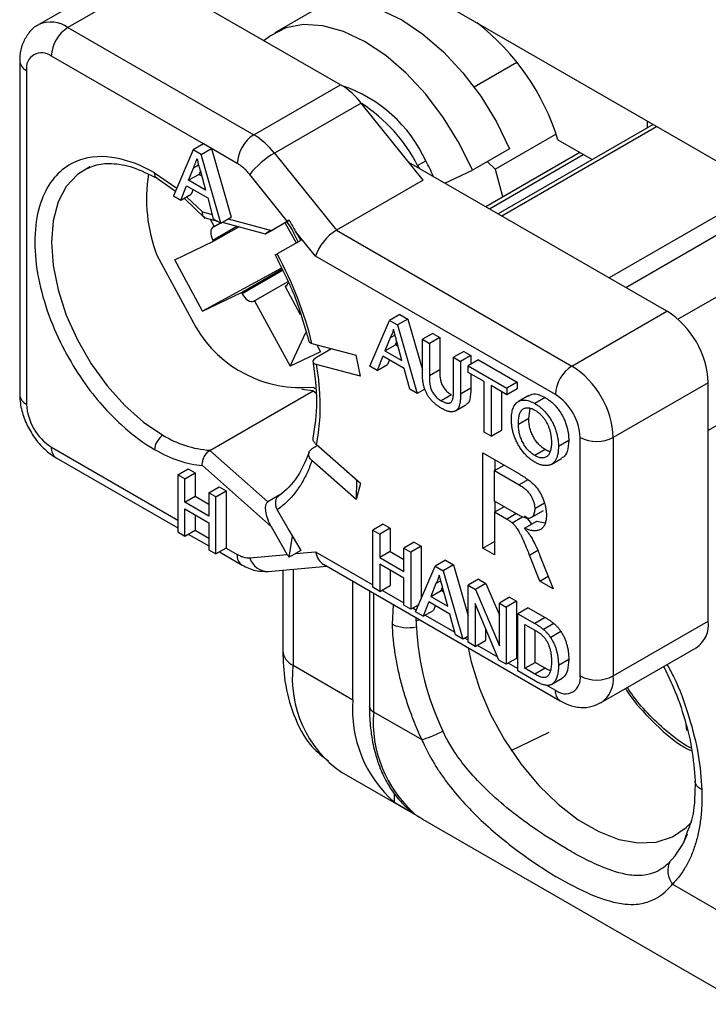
# Model space of a CAD drawing. Header units: millimetres. Extents: x 0 to 432, y 0 to 279.
# Tile 13 of 33: x 116 to 128, y 201 to 218. Entities that reach past the tile are written whole.
import ezdxf

# ---------------------------------------------------------------- set-up
doc = ezdxf.new("R2010")
doc.units = ezdxf.units.MM

msp = doc.modelspace()

# ---------------------------------------------------------------- linework, layer by layer
for p, q in [((122.423, 219.26), (133.584, 212.818)), ((118.176, 219.065), (116.691, 218.208)), ((118.676, 219.016), (117.191, 218.158)), ((121.858, 217.179), (118.676, 219.016)), ((121.368, 218.434), (120.732, 218.067)), ((117.191, 218.158), (120.373, 216.322)), ((116.366, 217.587), (116.366, 211.871)), ((119.512, 216.165), (116.908, 217.669)), ((124.877, 217.56), (124.146, 217.138)), ((116.484, 217.424), (116.484, 211.708)), ((120.373, 216.322), (121.858, 217.179)), ((122.211, 216.865), (120.726, 216.008)), ((123.272, 215.546), (122.211, 216.865)), ((127.108, 216.44), (127.108, 216.556)), ((127.209, 216.498), (124.557, 214.967)), ((124.615, 214.933), (127.267, 216.464)), ((119.512, 216.165), (119.336, 216.063)), ((119.647, 216.087), (119.512, 216.165)), ((124.506, 215.731), (125.544, 216.33)), ((125.575, 216.236), (126.165, 215.896)), ((119.336, 216.063), (118.999, 215.278)), ((119.47, 215.985), (119.336, 216.063)), ((119.47, 215.985), (119.647, 216.087)), ((119.647, 216.087), (119.984, 214.913)), ((120.09, 215.832), (119.647, 216.087)), ((120.726, 216.008), (121.787, 214.689)), ((124.749, 216.084), (124.113, 215.717)), ((125.953, 216.018), (124.345, 215.09)), ((119.807, 214.811), (119.47, 215.985)), ((127.444, 213.301), (123.027, 215.85)), ((123.176, 215.797), (123.317, 215.874)), ((124.506, 215.731), (124.364, 215.862)), ((124.404, 215.056), (126.012, 215.984)), ((118.676, 215.668), (119.053, 215.405)), ((119.258, 215.542), (119.341, 215.752)), ((119.427, 215.802), (119.341, 215.752)), ((119.459, 215.704), (119.435, 215.644)), ((119.461, 215.697), (119.548, 215.375)), ((123.176, 215.797), (123.202, 215.75)), ((123.644, 215.494), (124.113, 215.717)), ((118.717, 215.577), (119.032, 215.355)), ((119.435, 215.644), (119.258, 215.542)), ((119.548, 215.375), (119.258, 215.542)), ((119.435, 215.644), (119.482, 215.617)), ((120.946, 214.842), (120.302, 215.644)), ((123.272, 215.546), (121.787, 214.689)), ((119.126, 215.204), (119.222, 215.45)), ((119.222, 215.45), (119.584, 215.241)), ((119.334, 215.386), (119.302, 215.306)), ((129.106, 215.403), (126.454, 213.872)), ((118.999, 215.278), (119.126, 215.204)), ((119.126, 215.204), (119.302, 215.306)), ((119.182, 215.237), (119.539, 214.889)), ((119.219, 215.258), (119.492, 215.001)), ((119.584, 215.241), (119.68, 214.884)), ((126.737, 213.709), (129.265, 215.168)), ((119.492, 215.001), (119.661, 214.956)), ((119.543, 214.9), (119.749, 214.845)), ((119.627, 214.877), (119.695, 214.752)), ((119.68, 214.884), (119.807, 214.811)), ((119.807, 214.811), (119.984, 214.913)), ((119.829, 214.823), (120.57, 214.625)), ((119.932, 214.883), (120.673, 214.685)), ((120.614, 214.651), (120.976, 214.86)), ((120.673, 214.685), (120.946, 214.842)), ((120.906, 214.819), (121.099, 214.469)), ((119.673, 214.52), (120.081, 214.756)), ((119.682, 214.746), (119.695, 214.752)), ((119.685, 214.498), (120.115, 214.747)), ((119.695, 214.752), (119.802, 214.814)), ((121.086, 214.668), (121.176, 214.513)), ((121.428, 214.242), (121.086, 214.668)), ((121.787, 214.689), (125.817, 212.362)), ((119.019, 214.181), (119.685, 214.498)), ((119.685, 214.498), (119.673, 214.52)), ((121.176, 214.513), (120.773, 214.281)), ((118.714, 214.258), (119.381, 213.028)), ((119.495, 213.303), (119.019, 214.181)), ((125.535, 211.872), (121.428, 214.242)), ((120.844, 214.04), (119.495, 213.303)), ((120.161, 213.62), (120.853, 214.019)), ((120.864, 213.997), (120.173, 213.598)), ((127.631, 213.164), (129.07, 213.994)), ((120.373, 213.472), (120.952, 213.806)), ((120.953, 213.805), (120.386, 213.478)), ((120.909, 213.726), (120.937, 213.743)), ((120.922, 213.733), (120.909, 213.726)), ((120.909, 213.726), (121.169, 213.246)), ((120.931, 213.738), (120.922, 213.733)), ((119.495, 213.303), (120.161, 213.62)), ((120.173, 213.598), (120.161, 213.62)), ((120.386, 213.478), (120.373, 213.472)), ((120.386, 213.478), (120.993, 212.358)), ((125.817, 212.362), (127.444, 213.301)), ((122.359, 212.358), (122.696, 213.143)), ((122.873, 213.245), (122.696, 213.143)), ((122.696, 213.143), (122.831, 213.065)), ((123.008, 213.167), (122.831, 213.065)), ((122.873, 213.245), (123.008, 213.167)), ((123.008, 213.167), (123.258, 212.294)), ((122.831, 213.065), (123.168, 211.891)), ((120.993, 212.358), (121.266, 212.936)), ((122.705, 212.844), (122.618, 212.623)), ((122.79, 212.893), (122.705, 212.844)), ((123.435, 212.921), (123.258, 212.819)), ((123.258, 212.255), (123.258, 212.819)), ((123.258, 212.819), (123.378, 212.75)), ((123.555, 212.852), (123.378, 212.75)), ((123.435, 212.921), (123.555, 212.852)), ((123.555, 212.852), (123.555, 212.294)), ((130.979, 212.892), (128.151, 211.259)), ((121.368, 212.748), (122.122, 212.546)), ((121.704, 212.658), (121.446, 212.509)), ((121.451, 212.726), (121.516, 212.606)), ((122.618, 212.623), (122.795, 212.725)), ((122.795, 212.725), (122.819, 212.785)), ((122.843, 212.697), (122.795, 212.725)), ((122.908, 212.455), (122.826, 212.761)), ((123.378, 212.75), (123.378, 212.192)), ((121.516, 212.606), (120.993, 212.358)), ((122.196, 212.188), (122.122, 212.546)), ((122.582, 212.53), (122.486, 212.285)), ((122.944, 212.322), (122.582, 212.53)), ((122.618, 212.623), (122.908, 212.455)), ((122.694, 212.466), (122.663, 212.387)), ((123.968, 212.613), (123.791, 212.511)), ((123.791, 211.954), (123.791, 212.511)), ((123.791, 212.511), (123.911, 212.442)), ((124.088, 212.544), (123.911, 212.442)), ((123.968, 212.613), (124.088, 212.544)), ((124.218, 212.469), (124.042, 212.366)), ((124.088, 212.544), (124.088, 212.393)), ((124.218, 212.469), (124.882, 212.085)), ((122.196, 212.188), (121.441, 212.39)), ((122.486, 212.285), (122.359, 212.358)), ((122.486, 212.285), (122.663, 212.387)), ((123.041, 211.964), (122.944, 212.322)), ((123.555, 212.294), (123.378, 212.192)), ((123.911, 212.442), (123.911, 211.878)), ((124.042, 212.366), (124.705, 211.983)), ((124.042, 212.253), (124.042, 212.366)), ((124.313, 212.096), (124.042, 212.253)), ((124.088, 212.227), (124.088, 211.98)), ((121.389, 211.939), (121.192, 211.962)), ((121.388, 212.001), (121.425, 211.978)), ((123.168, 211.891), (123.041, 211.964)), ((123.3, 211.967), (123.168, 211.891)), ((124.088, 211.98), (123.911, 211.878)), ((124.313, 211.23), (124.313, 212.096)), ((124.705, 211.87), (124.433, 212.027)), ((124.433, 212.027), (124.433, 211.161)), ((124.882, 212.085), (124.705, 211.983)), ((124.705, 211.983), (124.705, 211.87)), ((124.882, 211.972), (124.705, 211.87)), ((124.882, 212.085), (124.882, 211.972)), ((128.151, 212.076), (126.525, 211.137)), ((128.151, 207.993), (128.151, 212.076)), ((119.622, 210.918), (121.389, 211.939)), ((121.389, 211.939), (121.432, 211.901)), ((123.754, 211.87), (123.577, 211.768)), ((124.61, 211.925), (124.61, 211.263)), ((125.078, 211.857), (124.902, 211.755)), ((125.361, 211.821), (125.184, 211.719)), ((123.827, 211.594), (124.003, 211.696)), ((125.078, 211.468), (125.101, 211.637)), ((124.901, 211.366), (125.078, 211.468)), ((124.433, 211.161), (124.313, 211.23)), ((124.433, 211.161), (124.61, 211.263)), ((125.959, 207.054), (125.959, 211.137)), ((126.525, 211.137), (126.525, 207.054)), ((116.908, 210.973), (119.071, 209.724)), ((121.372, 210.947), (121.462, 210.999)), ((122.196, 210.348), (121.441, 211.017)), ((125.763, 211.085), (125.586, 210.983)), ((116.991, 210.79), (119.071, 209.589)), ((120.614, 210.038), (119.622, 210.918)), ((124.292, 210.874), (124.906, 210.52)), ((124.292, 209.241), (124.292, 210.874)), ((125.36, 210.93), (125.183, 210.828)), ((125.464, 210.678), (125.641, 210.78)), ((119.071, 210.5), (119.248, 210.602)), ((119.248, 210.602), (119.368, 210.533)), ((120.673, 209.61), (119.492, 210.657)), ((122.122, 210.075), (121.368, 210.744)), ((124.492, 210.571), (124.655, 210.665)), ((124.505, 210.578), (124.505, 210.752)), ((119.071, 210.5), (119.071, 209.52)), ((119.191, 210.431), (119.071, 210.5)), ((119.191, 210.431), (119.368, 210.533)), ((119.368, 210.533), (119.368, 210.131)), ((124.492, 210.047), (124.492, 210.571)), ((124.492, 210.571), (124.913, 210.327)), ((119.191, 210.029), (119.191, 210.431)), ((119.604, 210.192), (119.781, 210.294)), ((119.781, 210.294), (119.901, 210.225)), ((122.13, 210.406), (122.122, 210.075)), ((122.196, 210.348), (122.122, 210.075)), ((125.064, 210.414), (124.913, 210.327)), ((119.191, 210.029), (119.368, 210.131)), ((119.368, 210.131), (119.604, 209.994)), ((119.604, 210.192), (119.604, 209.79)), ((119.724, 210.123), (119.604, 210.192)), ((119.724, 210.123), (119.901, 210.225)), ((119.724, 209.143), (119.724, 210.123)), ((119.901, 210.225), (119.901, 209.245)), ((120.808, 210.149), (120.614, 210.038)), ((119.604, 209.79), (119.191, 210.029)), ((124.871, 209.829), (124.492, 210.047)), ((124.655, 209.953), (124.492, 209.859)), ((124.505, 209.866), (124.505, 210.04)), ((125.347, 210.012), (125.181, 209.916)), ((119.191, 209.451), (119.191, 209.916)), ((119.191, 209.916), (119.604, 209.677)), ((119.368, 209.814), (119.368, 209.553)), ((124.492, 209.859), (124.492, 209.126)), ((124.696, 209.741), (124.492, 209.859)), ((124.696, 209.741), (124.859, 209.835)), ((124.794, 209.677), (124.972, 209.779)), ((125.121, 209.766), (125.333, 209.888)), ((119.604, 209.677), (119.604, 209.212)), ((120.946, 209.137), (120.673, 209.61)), ((122.587, 209.654), (122.41, 209.552)), ((122.587, 209.654), (122.706, 209.585)), ((125.005, 209.583), (125.217, 209.706)), ((125.217, 209.706), (125.357, 209.677)), ((119.071, 209.52), (119.191, 209.451)), ((119.191, 209.451), (119.368, 209.553)), ((119.25, 209.485), (119.604, 209.281)), ((119.368, 209.553), (119.604, 209.416)), ((120.976, 209.09), (121.034, 209.446)), ((122.41, 208.573), (122.41, 209.552)), ((122.41, 209.552), (122.529, 209.483)), ((122.706, 209.585), (122.529, 209.483)), ((122.529, 209.483), (122.529, 209.081)), ((122.706, 209.585), (122.706, 209.183)), ((123.12, 209.347), (122.943, 209.245)), ((123.239, 209.278), (123.062, 209.176)), ((123.12, 209.347), (123.239, 209.278)), ((123.239, 209.278), (123.239, 208.376)), ((124.292, 209.241), (124.492, 209.356)), ((119.604, 209.212), (119.724, 209.143)), ((119.901, 209.245), (119.724, 209.143)), ((119.784, 209.178), (120.173, 208.953)), ((119.901, 209.245), (120.09, 209.136)), ((120.302, 209.079), (120.946, 209.137)), ((121.176, 209.201), (121.086, 209.149)), ((121.086, 209.149), (121.428, 209.18)), ((121.428, 209.18), (122.41, 208.613)), ((122.706, 209.183), (122.529, 209.081)), ((122.706, 209.183), (122.943, 209.047)), ((122.943, 208.843), (122.943, 209.245)), ((122.943, 209.245), (123.062, 209.176)), ((123.062, 209.176), (123.062, 208.196)), ((124.492, 209.126), (124.292, 209.241)), ((125.091, 209.125), (125.233, 209.207)), ((125.268, 208.678), (125.091, 209.125)), ((125.264, 209.131), (125.496, 208.546)), ((120.62, 208.844), (121.621, 208.933)), ((121.565, 208.966), (125.617, 206.626)), ((122.529, 209.081), (122.943, 208.843)), ((122.943, 208.73), (122.529, 208.968)), ((122.529, 208.968), (122.529, 208.503)), ((123.142, 208.15), (123.479, 208.935)), ((123.656, 209.037), (123.479, 208.935)), ((123.479, 208.935), (123.614, 208.857)), ((123.791, 208.959), (123.614, 208.857)), ((123.656, 209.037), (123.791, 208.959)), ((123.791, 208.959), (124.042, 208.085)), ((120.869, 208.866), (120.869, 207.482)), ((121.044, 208.882), (121.044, 207.237)), ((122.706, 208.866), (122.706, 208.606)), ((123.614, 208.857), (123.951, 207.683)), ((125.268, 208.678), (125.411, 208.761)), ((122.07, 206.645), (122.07, 208.674)), ((122.529, 208.503), (122.706, 208.606)), ((122.943, 208.265), (122.943, 208.73)), ((123.489, 208.636), (123.402, 208.414)), ((123.573, 208.684), (123.489, 208.636)), ((124.218, 208.712), (124.042, 208.61)), ((124.042, 207.631), (124.042, 208.61)), ((124.042, 208.61), (124.168, 208.537)), ((124.345, 208.639), (124.168, 208.537)), ((124.218, 208.712), (124.345, 208.639)), ((124.345, 208.639), (124.575, 208.093)), ((125.496, 208.546), (125.268, 208.678)), ((122.35, 208.512), (122.35, 206.543)), ((122.529, 208.503), (122.41, 208.573)), ((122.423, 208.47), (122.423, 206.441)), ((122.565, 208.524), (122.943, 208.306)), ((123.402, 208.414), (123.578, 208.516)), ((123.402, 208.414), (123.691, 208.247)), ((123.578, 208.516), (123.602, 208.577)), ((123.626, 208.489), (123.578, 208.516)), ((123.691, 208.247), (123.609, 208.552)), ((124.168, 208.537), (124.575, 207.571)), ((122.745, 207.94), (122.762, 208.275)), ((123.062, 208.196), (122.943, 208.265)), ((123.195, 208.272), (123.062, 208.196)), ((123.366, 208.322), (123.269, 208.076)), ((123.727, 208.113), (123.366, 208.322)), ((123.477, 208.258), (123.446, 208.178)), ((124.568, 207.327), (124.161, 208.293)), ((124.161, 208.293), (124.161, 207.561)), ((124.751, 208.405), (124.575, 208.303)), ((124.575, 207.571), (124.575, 208.303)), ((124.575, 208.303), (124.694, 208.234)), ((124.871, 208.336), (124.694, 208.234)), ((124.751, 208.405), (124.871, 208.336)), ((124.871, 208.336), (124.871, 207.356)), ((123.098, 208.216), (123.156, 208.182)), ((123.269, 208.076), (123.142, 208.15)), ((123.269, 208.076), (123.446, 208.178)), ((123.304, 208.097), (123.811, 207.804)), ((123.824, 207.756), (123.727, 208.113)), ((124.694, 208.234), (124.694, 207.254)), ((125.067, 208.223), (124.89, 208.121)), ((124.89, 207.141), (124.89, 208.121)), ((124.89, 208.121), (125.18, 207.953)), ((125.067, 208.223), (125.357, 208.055)), ((123.153, 207.997), (123.153, 208.049)), ((123.221, 208.01), (123.153, 207.997)), ((125.01, 207.938), (125.182, 207.839)), ((125.01, 207.185), (125.01, 207.938)), ((125.357, 208.055), (125.18, 207.953)), ((125.507, 207.954), (125.33, 207.852)), ((126.525, 207.054), (128.151, 207.993)), ((123.951, 207.683), (123.824, 207.756)), ((124.042, 207.735), (123.951, 207.683)), ((124.338, 207.873), (124.338, 207.663)), ((125.186, 207.287), (125.186, 207.836)), ((125.63, 207.813), (125.454, 207.711)), ((123.986, 207.703), (124.042, 207.671)), ((124.161, 207.561), (124.042, 207.631)), ((124.161, 207.561), (124.338, 207.663)), ((124.197, 207.582), (124.545, 207.381)), ((126.317, 206.597), (127.944, 207.535)), ((121.044, 207.237), (122.07, 206.645)), ((124.694, 207.254), (124.568, 207.327)), ((124.871, 207.356), (124.694, 207.254)), ((124.73, 207.274), (124.89, 207.181)), ((125.01, 207.185), (125.186, 207.287)), ((125.361, 207.186), (125.186, 207.287)), ((125.763, 207.336), (125.586, 207.234)), ((125.194, 206.965), (124.89, 207.141)), ((125.185, 207.084), (125.01, 207.185)), ((125.361, 207.186), (125.185, 207.084)), ((125.381, 206.898), (125.535, 206.809)), ((125.472, 206.912), (125.649, 207.014)), ((122.423, 206.441), (123.248, 205.965)), ((127.764, 206.228), (127.78, 206.12)), ((124.78, 205.776), (125.429, 206.094)), ((121.873, 205.405), (123.229, 204.623)), ((122.777, 205.039), (122.777, 204.893)), ((122.777, 204.893), (123.095, 204.709)), ((123.095, 204.709), (123.095, 204.715)), ((123.262, 204.604), (151.455, 188.328)), ((127.776, 204.348), (127.725, 204.195)), ((127.538, 203.488), (130.673, 201.678))]:
    msp.add_line(p, q)
at = {"flags": 128}
for points in [[(121.368, 218.434), (121.558, 218.52), (121.861, 218.577), (122.192, 218.557), (122.543, 218.46), (122.905, 218.288), (123.267, 218.047), (123.619, 217.743), (123.952, 217.384), (124.257, 216.981), (124.525, 216.543), (124.749, 216.084)], [(124.113, 215.717), (123.889, 216.176), (123.621, 216.613), (123.316, 217.017), (122.983, 217.376), (122.63, 217.68), (122.268, 217.921), (121.907, 218.093), (121.556, 218.19), (121.224, 218.21), (120.922, 218.152), (120.657, 218.019), (120.55, 217.934)], [(117.569, 215.771), (117.355, 215.643), (117.164, 215.439), (117.023, 215.172), (116.937, 214.85), (116.908, 214.484), (116.937, 214.084), (117.023, 213.664), (117.164, 213.234), (117.355, 212.809), (117.59, 212.401), (117.862, 212.024), (118.164, 211.687), (118.486, 211.402), (118.817, 211.177)], [(124.506, 215.731), (124.626, 215.289), (124.633, 215.256)], [(119.682, 214.746), (119.664, 214.732), (119.65, 214.713), (119.64, 214.688), (119.636, 214.659), (119.638, 214.626), (119.645, 214.591), (119.656, 214.555), (119.673, 214.52)], [(120.173, 213.598), (120.194, 213.564), (120.218, 213.534), (120.244, 213.509), (120.271, 213.488), (120.299, 213.474), (120.326, 213.466), (120.351, 213.465), (120.373, 213.472)], [(120.773, 209.898), (120.974, 209.55), (121.176, 209.201)], [(124.04, 207.537), (124.094, 207.294), (124.235, 206.842), (124.426, 206.393), (124.664, 205.958), (124.94, 205.55), (125.248, 205.18), (125.58, 204.857), (125.925, 204.591), (126.275, 204.389), (126.621, 204.256), (126.952, 204.196), (127.261, 204.21), (127.537, 204.299), (127.774, 204.46), (127.861, 204.549)]]:
    msp.add_lwpolyline(points, dxfattribs=at)
for centre, radius, start, end in [((116.898, 217.749), 0.503, 54.3935, 114.1799), ((121.716, 215.051), 4.038, 17.0785, 52.1455), ((117.522, 217.641), 0.615, 122.6054, 177.3946), ((116.742, 217.466), 0.262, 50.7967, 189.2141), ((116.567, 217.607), 0.201, 185.7105, 245.6238), ((121.185, 216.064), 1.302, 37.9788, 58.894), ((121.111, 214.862), 2.427, 24.6506, 71.3748), ((120.69, 214.51), 2.8, 27.3658, 56.897), ((120.704, 215.804), 0.615, 122.6054, 177.3946), ((119.7, 215.207), 1.302, 37.9788, 58.894), ((121.492, 214.688), 1.526, 120.1043, 141.2295), ((120.351, 214.265), 3.374, 23.467, 28.4856), ((121.257, 215.224), 2.72, 170.9945, 200.8105), ((120.884, 213.804), 0.0805, 297.7444, 347.526), ((126.616, 212.006), 1.537, 2.6054, 57.3946), ((121.185, 214.079), 2.088, 210.2359, 275.5658), ((126.149, 211.844), 0.615, 122.6054, 177.3946), ((124.989, 211.067), 1.537, 2.6054, 57.3946), ((116.567, 211.891), 0.201, 185.6948, 245.6252), ((125.038, 211.095), 0.922, 2.6055, 57.3945), ((117.405, 211.75), 0.922, 182.6055, 237.3946), ((119.751, 212.698), 1.784, 238.4444, 265.8513), ((126.242, 211.683), 0.615, 242.6097, 297.3904), ((117.109, 210.954), 0.202, 174.4925, 234.1951), ((120.281, 209.112), 0.193, 172.926, 235.7839), ((120.619, 209.175), 0.331, 196.8819, 270.2401), ((126.436, 207.997), 3.283, 180.0079, 181.7845), ((127.675, 207.933), 0.48, 304.0575, 7.2547), ((127.854, 208.14), 4.706, 182.989, 205.5832), ((121.169, 207.512), 0.302, 185.6948, 245.6253), ((122.992, 207.015), 1.961, 173.5049, 235.1829), ((125.7, 207.012), 0.262, 230.7965, 9.2139), ((126.242, 207.6), 0.615, 242.6097, 297.3904), ((126.035, 207), 0.492, 304.8741, 6.3218), ((125.726, 206.786), 0.193, 172.9473, 235.7596), ((124.164, 206.471), 2.101, 175.261, 228.6933), ((122.475, 206.555), 0.126, 185.6949, 245.6253), ((124.518, 206.267), 2.101, 175.261, 228.6933), ((126.444, 204.869), 1.447, 316.2468, 338.9139)]:
    msp.add_arc(centre, radius, start, end)
for centre, major_axis, ratio, start_param, end_param in [((121.229, 215.006), (0.351, 0.202), 0.000067, 2.375172, 2.509646), ((120.422, 216.009), (-1.017, 1.894), 0.031983, 2.205361, 2.339841), ((120.814, 214.766), (0.245, 0.141), 0.000066, 2.186238, 3.757044), ((121.711, 214.406), (0.264, 0.308), 0.410799, 0.862075, 2.432871), ((120.814, 209.691), (-0.2, 0.346), 0.408237, 6.283162, 7.853959), ((121.229, 209.3), (-0.207, 0.359), 0.788654, 1.570698, 1.705179), ((121.711, 209.343), (0.088, 0.4), 0.697911, 2.138832, 2.924312), ((125.429, 207.972), (2.329, 3.265), 0.631605, 3.139658, 3.202403), ((125.429, 207.972), (2.27, 3.303), 0.623133, 3.127932, 3.190678)]:
    msp.add_ellipse(centre, major_axis=major_axis, ratio=ratio, start_param=start_param, end_param=end_param)
for points, knots in [([(116.694, 218.204), (116.683, 218.199), (116.607, 218.168), (116.504, 218.053), (116.406, 217.877), (116.37, 217.715), (116.367, 217.617), (116.366, 217.587)], [0, 0, 0, 0, 0.0498623, 0.3331594, 0.6032522, 0.8804593, 1, 1, 1, 1]), ([(118.676, 215.668), (118.505, 215.767), (118.311, 215.854), (117.892, 215.955), (117.664, 215.968), (117.227, 215.842), (117.018, 215.699), (116.791, 215.339), (116.73, 215.195), (116.647, 214.866), (116.625, 214.681), (116.625, 214.287), (116.647, 214.077), (116.73, 213.652), (116.791, 213.438), (117.018, 212.815), (117.227, 212.432), (117.664, 211.8), (117.892, 211.55), (118.311, 211.167), (118.505, 211.031), (118.676, 210.932)], [0, 0, 0, 0, 0.125, 0.125, 0.25, 0.25, 0.375, 0.375, 0.4375, 0.4375, 0.5, 0.5, 0.5625, 0.5625, 0.625, 0.625, 0.75, 0.75, 0.875, 0.875, 1, 1, 1, 1]), ([(117.528, 215.746), (117.568, 215.765), (117.684, 215.819), (117.945, 215.842), (118.304, 215.785), (118.578, 215.647), (118.717, 215.577)], [0, 0, 0, 0, 0.139545, 0.401092, 0.696306, 1, 1, 1, 1]), ([(119.341, 215.752), (119.344, 215.76), (119.35, 215.776), (119.359, 215.799), (119.368, 215.821), (119.376, 215.842), (119.383, 215.861), (119.39, 215.879), (119.397, 215.895), (119.401, 215.906), (119.403, 215.911)], [0, 0, 0, 0, 0.153148, 0.299433, 0.436426, 0.565671, 0.686508, 0.799269, 0.903395, 1, 1, 1, 1]), ([(119.403, 215.911), (119.406, 215.894), (119.413, 215.859), (119.426, 215.805), (119.442, 215.751), (119.455, 215.715), (119.461, 215.697)], [0, 0, 0, 0, 0.247289, 0.496559, 0.746365, 1, 1, 1, 1]), ([(120.302, 215.644), (120.286, 215.663), (120.253, 215.702), (120.2, 215.752), (120.145, 215.797), (120.108, 215.82), (120.09, 215.832)], [0, 0, 0, 0, 0.2492679, 0.4999875, 0.7492761, 1, 1, 1, 1]), ([(118.72, 215.58), (118.715, 215.581), (118.698, 215.585), (118.681, 215.617), (118.677, 215.652), (118.676, 215.668)], [0, 0, 0, 0, 0.134057, 0.583894, 1, 1, 1, 1]), ([(119.543, 214.9), (119.536, 214.903), (119.516, 214.91), (119.494, 214.941), (119.493, 214.981), (119.492, 215.001)], [0, 0, 0, 0, 0.18986, 0.59424, 1, 1, 1, 1]), ([(121.131, 214.487), (121.088, 214.582), (121.033, 214.705), (120.955, 214.813), (120.937, 214.837)], [0, 0, 0, 0, 0.773833, 1, 1, 1, 1]), ([(120.734, 214.277), (120.858, 214.029), (121.107, 213.534), (121.246, 213.03), (121.316, 212.778)], [0, 0, 0, 0, 0.500159, 1, 1, 1, 1]), ([(120.773, 214.281), (120.764, 214.275), (120.745, 214.264), (120.737, 214.26), (120.742, 214.263), (120.742, 214.263)], [0, 0, 0, 0, 0.487536, 0.975077, 1, 1, 1, 1]), ([(122.763, 212.991), (122.76, 212.978), (122.753, 212.95), (122.74, 212.913), (122.724, 212.877), (122.712, 212.855), (122.705, 212.844)], [0, 0, 0, 0, 0.247289, 0.496559, 0.746365, 1, 1, 1, 1]), ([(122.826, 212.761), (122.826, 212.761), (122.826, 212.761), (122.826, 212.761), (122.823, 212.772), (122.816, 212.795), (122.807, 212.829), (122.799, 212.861), (122.79, 212.89), (122.783, 212.918), (122.776, 212.944), (122.769, 212.968), (122.765, 212.984), (122.763, 212.991)], [-0.000004, -0.000004, -0.000004, -0.000004, 0, 0, 0, 0.153148, 0.299433, 0.436426, 0.565671, 0.686508, 0.799269, 0.903395, 1, 1, 1, 1]), ([(121.315, 212.794), (121.315, 212.789), (121.315, 212.775), (121.335, 212.759), (121.358, 212.751), (121.368, 212.748)], [0, 0, 0, 0, 0.227644, 0.69241, 1, 1, 1, 1]), ([(121.446, 212.509), (121.408, 212.487), (121.386, 212.462), (121.385, 212.418), (121.405, 212.4), (121.441, 212.39)], [0, 0, 0, 0, 0.5, 0.5, 1, 1, 1, 1]), ([(121.383, 212.451), (121.414, 212.211), (121.477, 211.733), (121.415, 211.328), (121.384, 211.126)], [0, 0, 0, 0, 0.5005782, 1, 1, 1, 1]), ([(121.441, 212.39), (121.449, 212.341), (121.465, 212.241), (121.482, 212.094), (121.495, 211.949), (121.502, 211.807), (121.506, 211.636), (121.499, 211.44), (121.479, 211.222), (121.454, 211.086), (121.441, 211.017)], [0, 0, 0, 0, 0.100134, 0.200025, 0.299851, 0.399794, 0.500032, 0.666755, 0.833132, 1, 1, 1, 1]), ([(123.555, 212.294), (123.555, 212.284), (123.555, 212.265), (123.556, 212.236), (123.557, 212.208), (123.559, 212.183), (123.562, 212.159), (123.565, 212.137), (123.569, 212.117), (123.575, 212.093), (123.585, 212.064), (123.599, 212.03), (123.618, 211.998), (123.64, 211.967), (123.665, 211.939), (123.692, 211.913), (123.722, 211.889), (123.743, 211.876), (123.754, 211.87)], [0, 0, 0, 0, 0.068152, 0.131501, 0.190548, 0.24532, 0.295061, 0.34076, 0.382453, 0.419855, 0.489285, 0.556355, 0.623506, 0.692196, 0.763373, 0.83734, 0.915911, 1, 1, 1, 1]), ([(123.587, 211.637), (123.577, 211.642), (123.559, 211.653), (123.531, 211.671), (123.506, 211.69), (123.481, 211.709), (123.458, 211.729), (123.436, 211.75), (123.415, 211.771), (123.396, 211.794), (123.378, 211.817), (123.361, 211.84), (123.346, 211.864), (123.332, 211.888), (123.32, 211.914), (123.308, 211.939), (123.298, 211.965), (123.29, 211.992), (123.282, 212.02), (123.276, 212.05), (123.27, 212.08), (123.266, 212.112), (123.262, 212.146), (123.26, 212.181), (123.259, 212.218), (123.258, 212.242), (123.258, 212.255)], [0, 0, 0, 0, 0.049712, 0.096859, 0.142174, 0.185751, 0.227221, 0.267072, 0.30569, 0.342997, 0.379373, 0.414999, 0.449813, 0.484538, 0.519006, 0.553713, 0.589084, 0.625097, 0.662629, 0.702695, 0.745177, 0.790212, 0.838242, 0.889291, 0.943196, 1, 1, 1, 1]), ([(123.378, 212.192), (123.378, 212.182), (123.378, 212.162), (123.379, 212.134), (123.381, 212.106), (123.382, 212.081), (123.385, 212.057), (123.389, 212.035), (123.392, 212.015), (123.398, 211.991), (123.408, 211.962), (123.422, 211.928), (123.441, 211.896), (123.463, 211.865), (123.488, 211.837), (123.515, 211.811), (123.545, 211.787), (123.566, 211.774), (123.577, 211.768)], [0, 0, 0, 0, 0.068152, 0.131501, 0.190548, 0.24532, 0.295061, 0.34076, 0.382453, 0.419855, 0.489285, 0.556355, 0.623506, 0.692196, 0.763373, 0.83734, 0.915911, 1, 1, 1, 1]), ([(123.577, 211.768), (123.587, 211.762), (123.605, 211.752), (123.63, 211.74), (123.654, 211.732), (123.676, 211.726), (123.696, 211.724), (123.713, 211.724), (123.729, 211.729), (123.743, 211.736), (123.754, 211.747), (123.764, 211.764), (123.773, 211.784), (123.78, 211.809), (123.785, 211.839), (123.789, 211.873), (123.791, 211.912), (123.791, 211.939), (123.791, 211.954)], [0, 0, 0, 0, 0.069474, 0.134148, 0.194025, 0.249806, 0.302644, 0.352287, 0.399795, 0.446213, 0.494314, 0.546595, 0.604782, 0.669402, 0.740906, 0.819843, 0.905975, 1, 1, 1, 1]), ([(124.088, 211.98), (124.086, 211.914), (124.083, 211.814), (124.045, 211.721), (124.012, 211.706), (124.001, 211.701)], [0, 0, 0, 0, 0.572092, 0.85699, 1, 1, 1, 1]), ([(116.366, 211.871), (116.369, 211.821), (116.375, 211.688), (116.435, 211.467), (116.553, 211.221), (116.718, 211), (116.872, 210.862), (116.969, 210.803), (116.991, 210.79)], [0, 0, 0, 0, 0.119992, 0.320538, 0.522392, 0.726662, 0.937177, 1, 1, 1, 1]), ([(123.911, 211.878), (123.911, 211.866), (123.911, 211.843), (123.909, 211.81), (123.907, 211.779), (123.904, 211.751), (123.9, 211.725), (123.896, 211.701), (123.89, 211.68), (123.883, 211.661), (123.875, 211.644), (123.866, 211.629), (123.855, 211.616), (123.843, 211.605), (123.83, 211.596), (123.815, 211.588), (123.798, 211.583), (123.781, 211.579), (123.761, 211.577), (123.741, 211.578), (123.719, 211.581), (123.695, 211.587), (123.67, 211.596), (123.643, 211.607), (123.615, 211.62), (123.596, 211.631), (123.587, 211.637)], [0, 0, 0, 0, 0.054641, 0.106331, 0.155148, 0.201472, 0.244713, 0.285874, 0.324259, 0.360512, 0.395558, 0.430013, 0.464794, 0.499488, 0.534572, 0.570482, 0.607036, 0.644799, 0.683717, 0.723522, 0.764894, 0.807994, 0.852784, 0.899522, 0.948637, 1, 1, 1, 1]), ([(125.082, 211.85), (125.1, 211.861), (125.146, 211.892), (125.247, 211.879), (125.325, 211.839), (125.361, 211.821)], [0, 0, 0, 0, 0.242026, 0.654035, 1, 1, 1, 1]), ([(125.361, 211.821), (125.371, 211.816), (125.39, 211.804), (125.418, 211.785), (125.445, 211.764), (125.472, 211.742), (125.498, 211.718), (125.523, 211.692), (125.548, 211.665), (125.571, 211.636), (125.594, 211.606), (125.615, 211.575), (125.635, 211.544), (125.654, 211.511), (125.671, 211.478), (125.687, 211.444), (125.701, 211.409), (125.714, 211.374), (125.726, 211.338), (125.736, 211.302), (125.744, 211.266), (125.751, 211.23), (125.756, 211.194), (125.76, 211.158), (125.762, 211.121), (125.763, 211.097), (125.763, 211.085)], [0, 0, 0, 0, 0.043091, 0.08557, 0.127135, 0.167938, 0.208657, 0.248986, 0.289358, 0.330079, 0.370445, 0.41051, 0.450069, 0.489537, 0.529123, 0.569091, 0.609534, 0.650582, 0.692324, 0.734264, 0.776501, 0.819585, 0.863124, 0.907856, 0.953343, 1, 1, 1, 1]), ([(124.781, 211.437), (124.782, 211.456), (124.782, 211.494), (124.787, 211.547), (124.796, 211.594), (124.808, 211.636), (124.825, 211.673), (124.844, 211.704), (124.867, 211.73), (124.893, 211.751), (124.922, 211.766), (124.954, 211.776), (124.987, 211.78), (125.023, 211.779), (125.06, 211.773), (125.1, 211.76), (125.141, 211.743), (125.17, 211.727), (125.184, 211.719)], [0, 0, 0, 0, 0.075225, 0.146571, 0.214495, 0.279453, 0.342418, 0.40351, 0.463774, 0.523875, 0.583261, 0.64131, 0.698905, 0.756301, 0.814632, 0.874328, 0.935785, 1, 1, 1, 1]), ([(124.901, 211.366), (124.901, 211.383), (124.902, 211.417), (124.906, 211.463), (124.912, 211.504), (124.921, 211.54), (124.933, 211.57), (124.947, 211.596), (124.964, 211.615), (124.984, 211.629), (125.006, 211.638), (125.028, 211.644), (125.052, 211.647), (125.077, 211.646), (125.102, 211.641), (125.129, 211.633), (125.157, 211.622), (125.175, 211.611), (125.185, 211.606)], [0, 0, 0, 0, 0.089206, 0.17174, 0.248644, 0.320142, 0.386887, 0.449379, 0.509083, 0.566556, 0.622424, 0.676728, 0.730422, 0.783125, 0.835945, 0.889288, 0.944056, 1, 1, 1, 1]), ([(125.184, 211.719), (125.194, 211.714), (125.213, 211.702), (125.241, 211.683), (125.268, 211.662), (125.295, 211.64), (125.321, 211.616), (125.346, 211.59), (125.371, 211.563), (125.395, 211.534), (125.417, 211.504), (125.439, 211.473), (125.459, 211.442), (125.477, 211.409), (125.495, 211.376), (125.51, 211.342), (125.525, 211.307), (125.537, 211.272), (125.549, 211.236), (125.559, 211.2), (125.567, 211.164), (125.574, 211.128), (125.58, 211.092), (125.584, 211.055), (125.586, 211.019), (125.586, 210.995), (125.586, 210.983)], [0, 0, 0, 0, 0.043091, 0.08557, 0.127135, 0.167938, 0.208657, 0.248986, 0.289358, 0.330079, 0.370445, 0.41051, 0.450069, 0.489537, 0.529123, 0.569091, 0.609534, 0.650582, 0.692324, 0.734264, 0.776501, 0.819585, 0.863124, 0.907856, 0.953343, 1, 1, 1, 1]), ([(125.36, 210.93), (125.35, 210.936), (125.331, 210.948), (125.302, 210.969), (125.275, 210.993), (125.249, 211.019), (125.224, 211.047), (125.201, 211.078), (125.178, 211.111), (125.158, 211.147), (125.139, 211.184), (125.123, 211.222), (125.109, 211.261), (125.097, 211.301), (125.089, 211.342), (125.082, 211.383), (125.078, 211.426), (125.078, 211.454), (125.078, 211.468)], [0, 0, 0, 0, 0.061587, 0.1209, 0.17888, 0.235828, 0.292427, 0.349481, 0.408009, 0.468169, 0.529341, 0.590476, 0.652745, 0.716657, 0.782766, 0.851852, 0.924024, 1, 1, 1, 1]), ([(125.185, 211.606), (125.192, 211.602), (125.205, 211.594), (125.225, 211.58), (125.244, 211.565), (125.263, 211.549), (125.281, 211.532), (125.299, 211.513), (125.316, 211.494), (125.333, 211.473), (125.349, 211.451), (125.364, 211.428), (125.378, 211.405), (125.39, 211.381), (125.403, 211.356), (125.414, 211.331), (125.424, 211.305), (125.433, 211.278), (125.441, 211.251), (125.448, 211.224), (125.453, 211.196), (125.458, 211.168), (125.462, 211.14), (125.465, 211.111), (125.466, 211.082), (125.467, 211.063), (125.467, 211.053)], [0, 0, 0, 0, 0.040898, 0.080922, 0.120339, 0.158911, 0.197802, 0.236328, 0.275039, 0.314154, 0.35341, 0.392248, 0.430886, 0.469795, 0.509171, 0.548993, 0.589468, 0.6311, 0.673455, 0.716688, 0.760852, 0.805933, 0.852577, 0.900257, 0.949153, 1, 1, 1, 1]), ([(125.184, 210.715), (125.174, 210.72), (125.155, 210.732), (125.126, 210.752), (125.098, 210.773), (125.071, 210.796), (125.045, 210.82), (125.02, 210.846), (124.995, 210.874), (124.971, 210.903), (124.949, 210.934), (124.927, 210.965), (124.907, 210.997), (124.889, 211.029), (124.872, 211.062), (124.856, 211.096), (124.842, 211.131), (124.829, 211.166), (124.818, 211.202), (124.808, 211.237), (124.8, 211.271), (124.793, 211.305), (124.788, 211.339), (124.784, 211.372), (124.782, 211.405), (124.781, 211.426), (124.781, 211.437)], [0, 0, 0, 0, 0.044702, 0.088543, 0.131465, 0.173817, 0.215722, 0.257259, 0.298741, 0.340502, 0.382149, 0.423093, 0.463588, 0.504008, 0.544388, 0.584918, 0.626224, 0.667943, 0.709911, 0.751354, 0.792596, 0.83393, 0.874994, 0.916436, 0.957902, 1, 1, 1, 1]), ([(125.183, 210.828), (125.173, 210.834), (125.154, 210.846), (125.125, 210.867), (125.098, 210.891), (125.072, 210.917), (125.047, 210.945), (125.024, 210.976), (125.002, 211.009), (124.981, 211.045), (124.962, 211.082), (124.946, 211.12), (124.932, 211.159), (124.92, 211.199), (124.912, 211.24), (124.906, 211.281), (124.901, 211.324), (124.901, 211.352), (124.901, 211.366)], [0, 0, 0, 0, 0.061587, 0.1209, 0.17888, 0.235828, 0.292427, 0.349481, 0.408009, 0.468169, 0.529341, 0.590476, 0.652745, 0.716657, 0.782766, 0.851852, 0.924024, 1, 1, 1, 1]), ([(118.817, 211.177), (118.784, 211.158), (118.745, 211.119), (118.689, 211.024), (118.676, 210.971), (118.676, 210.932)], [0, 0, 0, 0, 0.5, 0.5, 1, 1, 1, 1]), ([(121.441, 211.017), (121.427, 211.032), (121.4, 211.061), (121.383, 211.105), (121.388, 211.129), (121.389, 211.138)], [0, 0, 0, 0, 0.389441, 0.778885, 1, 1, 1, 1]), ([(121.368, 210.744), (121.332, 210.776), (121.312, 210.816), (121.313, 210.891), (121.335, 210.925), (121.372, 210.947)], [0, 0, 0, 0, 0.5, 0.5, 1, 1, 1, 1]), ([(125.467, 211.053), (125.466, 211.038), (125.466, 211.009), (125.462, 210.969), (125.456, 210.932), (125.447, 210.9), (125.436, 210.872), (125.422, 210.847), (125.406, 210.827), (125.387, 210.811), (125.366, 210.8), (125.345, 210.791), (125.321, 210.788), (125.296, 210.787), (125.27, 210.792), (125.242, 210.8), (125.213, 210.812), (125.193, 210.822), (125.183, 210.828)], [0, 0, 0, 0, 0.078851, 0.153591, 0.224636, 0.292138, 0.356549, 0.418769, 0.479507, 0.539445, 0.598326, 0.655322, 0.711407, 0.767036, 0.823188, 0.880451, 0.938943, 1, 1, 1, 1]), ([(125.586, 210.983), (125.586, 210.971), (125.586, 210.947), (125.583, 210.913), (125.579, 210.881), (125.574, 210.851), (125.566, 210.822), (125.558, 210.796), (125.547, 210.771), (125.535, 210.748), (125.521, 210.728), (125.506, 210.71), (125.49, 210.695), (125.473, 210.682), (125.453, 210.672), (125.433, 210.664), (125.411, 210.659), (125.388, 210.656), (125.365, 210.656), (125.34, 210.658), (125.315, 210.662), (125.29, 210.668), (125.264, 210.677), (125.238, 210.687), (125.211, 210.7), (125.193, 210.71), (125.184, 210.715)], [0, 0, 0, 0, 0.047561, 0.093965, 0.139115, 0.183631, 0.227463, 0.27071, 0.313619, 0.35627, 0.398376, 0.439568, 0.480058, 0.519902, 0.559672, 0.599077, 0.639073, 0.679316, 0.719784, 0.759624, 0.79948, 0.839192, 0.8787, 0.918792, 0.959082, 1, 1, 1, 1]), ([(125.763, 211.085), (125.757, 211.02), (125.748, 210.908), (125.695, 210.807), (125.649, 210.791), (125.637, 210.787)], [0, 0, 0, 0, 0.50296, 0.868818, 1, 1, 1, 1]), ([(119.492, 210.657), (119.492, 210.665), (119.491, 210.689), (119.498, 210.739), (119.521, 210.806), (119.558, 210.864), (119.593, 210.9), (119.612, 210.912), (119.622, 210.918)], [0, 0, 0, 0, 0.094517, 0.251082, 0.50034, 0.749432, 0.876652, 1, 1, 1, 1]), ([(121.318, 210.882), (121.25, 210.719), (121.115, 210.391), (120.877, 210.197), (120.758, 210.101)], [0, 0, 0, 0, 0.500857, 1, 1, 1, 1]), ([(125.445, 210.899), (125.437, 210.899), (125.41, 210.901), (125.38, 210.918), (125.36, 210.93)], [0, 0, 0, 0, 0.315783, 1, 1, 1, 1]), ([(121.368, 210.744), (121.355, 210.708), (121.33, 210.635), (121.285, 210.532), (121.237, 210.433), (121.184, 210.34), (121.113, 210.233), (121.021, 210.116), (120.904, 209.997), (120.817, 209.931), (120.773, 209.898)], [0, 0, 0, 0, 0.100134, 0.200025, 0.299851, 0.399794, 0.500032, 0.666755, 0.833132, 1, 1, 1, 1]), ([(124.906, 210.52), (124.92, 210.512), (124.948, 210.495), (124.989, 210.47), (125.027, 210.444), (125.062, 210.42), (125.095, 210.395), (125.125, 210.37), (125.152, 210.345), (125.177, 210.321), (125.2, 210.296), (125.221, 210.269), (125.241, 210.241), (125.26, 210.212), (125.279, 210.181), (125.295, 210.149), (125.311, 210.116), (125.33, 210.069), (125.35, 210.011), (125.367, 209.941), (125.378, 209.872), (125.38, 209.828), (125.38, 209.806)], [0, 0, 0, 0, 0.062104, 0.120195, 0.17436, 0.225008, 0.272316, 0.31634, 0.356815, 0.393919, 0.429524, 0.464613, 0.499961, 0.535403, 0.571568, 0.608108, 0.64553, 0.684379, 0.762613, 0.84052, 0.919085, 1, 1, 1, 1]), ([(124.913, 210.327), (124.925, 210.321), (124.946, 210.308), (124.978, 210.286), (125.007, 210.264), (125.033, 210.241), (125.058, 210.217), (125.08, 210.192), (125.099, 210.165), (125.117, 210.138), (125.132, 210.111), (125.145, 210.083), (125.156, 210.055), (125.165, 210.028), (125.172, 210), (125.177, 209.972), (125.18, 209.944), (125.181, 209.926), (125.181, 209.916)], [0, 0, 0, 0, 0.084677, 0.164695, 0.238876, 0.307777, 0.373356, 0.434954, 0.494049, 0.55155, 0.607385, 0.662192, 0.71657, 0.771133, 0.825808, 0.881837, 0.939673, 1, 1, 1, 1]), ([(120.814, 210.153), (120.777, 210.132), (120.751, 210.092), (120.736, 209.998), (120.747, 209.944), (120.773, 209.898)], [0, 0, 0, 0, 0.5, 0.5, 1, 1, 1, 1]), ([(125.181, 209.916), (125.18, 209.904), (125.18, 209.879), (125.173, 209.847), (125.163, 209.817), (125.149, 209.792), (125.131, 209.772), (125.109, 209.758), (125.083, 209.752), (125.053, 209.752), (125.017, 209.759), (124.975, 209.775), (124.925, 209.798), (124.89, 209.818), (124.871, 209.829)], [0, 0, 0, 0, 0.073817, 0.146318, 0.217839, 0.290619, 0.36295, 0.434091, 0.50522, 0.579146, 0.662014, 0.759149, 0.871162, 1, 1, 1, 1]), ([(125.38, 209.806), (125.38, 209.792), (125.379, 209.765), (125.375, 209.727), (125.368, 209.692), (125.358, 209.661), (125.345, 209.633), (125.329, 209.608), (125.31, 209.587), (125.289, 209.569), (125.264, 209.555), (125.236, 209.545), (125.205, 209.541), (125.171, 209.54), (125.134, 209.544), (125.094, 209.552), (125.051, 209.566), (125.021, 209.578), (125.005, 209.583)], [0, 0, 0, 0, 0.061415, 0.1213, 0.179231, 0.235947, 0.292228, 0.34821, 0.40446, 0.462043, 0.520694, 0.58037, 0.64222, 0.706553, 0.774305, 0.845266, 0.920624, 1, 1, 1, 1]), ([(125.007, 209.799), (125.042, 209.765), (125.088, 209.722), (125.115, 209.663), (125.121, 209.65)], [0, 0, 0, 0, 0.783341, 1, 1, 1, 1]), ([(124.794, 209.677), (124.789, 209.681), (124.776, 209.692), (124.753, 209.706), (124.726, 209.724), (124.707, 209.735), (124.696, 209.741)], [0, 0, 0, 0, 0.177495, 0.405226, 0.678388, 1, 1, 1, 1]), ([(125.091, 209.125), (125.085, 209.141), (125.073, 209.171), (125.055, 209.216), (125.038, 209.257), (125.021, 209.296), (125.006, 209.332), (124.992, 209.366), (124.977, 209.397), (124.961, 209.434), (124.941, 209.475), (124.918, 209.519), (124.897, 209.556), (124.87, 209.596), (124.836, 209.637), (124.808, 209.664), (124.794, 209.677)], [0, 0, 0, 0, 0.080757, 0.156493, 0.227865, 0.294219, 0.356758, 0.414804, 0.468026, 0.516757, 0.604218, 0.681445, 0.747952, 0.804766, 0.905435, 1, 1, 1, 1]), ([(125.005, 209.583), (125.017, 209.57), (125.038, 209.545), (125.068, 209.508), (125.094, 209.473), (125.108, 209.45), (125.115, 209.44)], [0, 0, 0, 0, 0.293138, 0.55591, 0.79187, 1, 1, 1, 1]), ([(125.115, 209.44), (125.128, 209.417), (125.156, 209.37), (125.193, 209.295), (125.23, 209.215), (125.253, 209.16), (125.264, 209.131)], [0, 0, 0, 0, 0.229543, 0.470754, 0.728168, 1, 1, 1, 1]), ([(120.09, 209.136), (120.108, 209.126), (120.145, 209.106), (120.2, 209.088), (120.253, 209.078), (120.286, 209.079), (120.302, 209.079)], [0, 0, 0, 0, 0.249268, 0.499987, 0.749276, 1, 1, 1, 1]), ([(121.086, 209.149), (121.068, 209.139), (121.032, 209.118), (120.995, 209.1), (120.976, 209.09)], [0, 0, 0, 0, 0.479508, 1, 1, 1, 1]), ([(120.173, 208.953), (120.249, 208.916), (120.395, 208.844), (120.546, 208.844), (120.618, 208.844)], [0, 0, 0, 0, 0.522423, 1, 1, 1, 1]), ([(123.547, 208.783), (123.543, 208.769), (123.537, 208.742), (123.523, 208.704), (123.508, 208.668), (123.495, 208.647), (123.489, 208.636)], [0, 0, 0, 0, 0.247289, 0.496559, 0.746365, 1, 1, 1, 1]), ([(123.609, 208.552), (123.609, 208.552), (123.609, 208.552), (123.609, 208.552), (123.606, 208.564), (123.6, 208.587), (123.59, 208.621), (123.582, 208.652), (123.574, 208.682), (123.566, 208.71), (123.559, 208.736), (123.553, 208.76), (123.549, 208.776), (123.547, 208.783)], [-0.000004, -0.000004, -0.000004, -0.000004, 0, 0, 0, 0.153148, 0.299433, 0.436426, 0.565671, 0.686508, 0.799269, 0.903395, 1, 1, 1, 1]), ([(123.248, 205.965), (123.223, 206.02), (123.174, 206.13), (123.106, 206.297), (123.032, 206.493), (122.957, 206.719), (122.886, 206.972), (122.829, 207.223), (122.786, 207.468), (122.756, 207.709), (122.749, 207.863), (122.745, 207.94)], [0, 0, 0, 0, 0.082862, 0.16568, 0.248652, 0.374209, 0.500015, 0.625573, 0.751379, 0.875628, 1, 1, 1, 1]), ([(122.745, 207.94), (122.795, 207.913), (122.862, 207.893), (123.01, 207.877), (123.088, 207.881), (123.154, 207.895)], [0, 0, 0, 0, 0.5, 0.5, 1, 1, 1, 1]), ([(125.18, 207.953), (125.188, 207.948), (125.204, 207.94), (125.226, 207.926), (125.247, 207.913), (125.266, 207.9), (125.284, 207.888), (125.301, 207.875), (125.316, 207.864), (125.326, 207.856), (125.33, 207.852)], [0, 0, 0, 0, 0.157901, 0.306843, 0.445681, 0.57457, 0.694651, 0.806147, 0.907759, 1, 1, 1, 1]), ([(125.357, 208.055), (125.365, 208.05), (125.38, 208.042), (125.403, 208.028), (125.424, 208.015), (125.443, 208.002), (125.461, 207.99), (125.478, 207.977), (125.493, 207.966), (125.502, 207.958), (125.507, 207.954)], [0, 0, 0, 0, 0.157901, 0.306843, 0.445681, 0.57457, 0.694651, 0.806147, 0.907759, 1, 1, 1, 1]), ([(125.507, 207.954), (125.519, 207.944), (125.542, 207.924), (125.574, 207.889), (125.604, 207.853), (125.622, 207.826), (125.63, 207.813)], [0, 0, 0, 0, 0.261213, 0.512048, 0.757793, 1, 1, 1, 1]), ([(125.182, 207.839), (125.189, 207.834), (125.205, 207.826), (125.226, 207.812), (125.246, 207.799), (125.265, 207.786), (125.281, 207.774), (125.296, 207.762), (125.31, 207.75), (125.318, 207.742), (125.322, 207.738)], [0, 0, 0, 0, 0.163966, 0.317219, 0.458754, 0.588794, 0.707262, 0.814752, 0.912575, 1, 1, 1, 1]), ([(125.322, 207.738), (125.327, 207.733), (125.337, 207.722), (125.351, 207.704), (125.365, 207.684), (125.378, 207.664), (125.391, 207.642), (125.403, 207.618), (125.414, 207.593), (125.425, 207.567), (125.435, 207.539), (125.443, 207.51), (125.451, 207.479), (125.456, 207.447), (125.461, 207.414), (125.464, 207.379), (125.466, 207.342), (125.466, 207.318), (125.467, 207.305)], [0, 0, 0, 0, 0.045742, 0.092197, 0.1394, 0.188159, 0.23849, 0.290723, 0.345478, 0.402597, 0.462848, 0.526274, 0.593501, 0.665222, 0.741322, 0.822562, 0.908739, 1, 1, 1, 1]), ([(125.33, 207.852), (125.342, 207.842), (125.365, 207.822), (125.397, 207.787), (125.427, 207.751), (125.445, 207.724), (125.454, 207.711)], [0, 0, 0, 0, 0.261213, 0.512048, 0.757793, 1, 1, 1, 1]), ([(125.63, 207.813), (125.636, 207.804), (125.647, 207.787), (125.662, 207.76), (125.676, 207.733), (125.689, 207.705), (125.701, 207.676), (125.712, 207.647), (125.721, 207.618), (125.73, 207.588), (125.738, 207.557), (125.745, 207.527), (125.75, 207.496), (125.755, 207.464), (125.759, 207.433), (125.761, 207.401), (125.763, 207.368), (125.763, 207.347), (125.763, 207.336)], [0, 0, 0, 0, 0.056809, 0.113874, 0.170522, 0.227532, 0.285334, 0.343678, 0.403164, 0.464002, 0.525827, 0.589097, 0.653293, 0.719115, 0.786763, 0.855798, 0.926841, 1, 1, 1, 1]), ([(125.454, 207.711), (125.459, 207.702), (125.47, 207.685), (125.485, 207.658), (125.499, 207.631), (125.512, 207.603), (125.524, 207.574), (125.535, 207.545), (125.545, 207.516), (125.554, 207.486), (125.561, 207.455), (125.568, 207.425), (125.574, 207.394), (125.578, 207.362), (125.582, 207.331), (125.584, 207.299), (125.586, 207.266), (125.586, 207.245), (125.586, 207.234)], [0, 0, 0, 0, 0.056809, 0.113874, 0.170522, 0.227532, 0.285334, 0.343678, 0.403164, 0.464002, 0.525827, 0.589097, 0.653293, 0.719115, 0.786763, 0.855798, 0.926841, 1, 1, 1, 1]), ([(120.869, 207.482), (120.876, 207.307), (120.891, 206.924), (121.049, 206.361), (121.293, 205.874), (121.551, 205.676), (121.651, 205.599)], [0, 0, 0, 0, 0.222865, 0.489513, 0.801248, 1, 1, 1, 1]), ([(125.586, 207.234), (125.586, 207.216), (125.586, 207.181), (125.581, 207.133), (125.574, 207.089), (125.565, 207.05), (125.552, 207.015), (125.539, 206.985), (125.524, 206.96), (125.507, 206.94), (125.489, 206.923), (125.47, 206.91), (125.451, 206.9), (125.43, 206.895), (125.408, 206.892), (125.384, 206.892), (125.357, 206.897), (125.329, 206.903), (125.298, 206.914), (125.265, 206.928), (125.23, 206.945), (125.206, 206.958), (125.194, 206.965)], [0, 0, 0, 0, 0.070545, 0.137279, 0.20024, 0.260347, 0.316984, 0.370125, 0.419604, 0.466025, 0.509923, 0.551875, 0.591833, 0.630157, 0.668671, 0.708666, 0.75062, 0.795014, 0.841964, 0.891754, 0.944289, 1, 1, 1, 1]), ([(125.467, 207.305), (125.466, 207.287), (125.466, 207.253), (125.462, 207.206), (125.455, 207.164), (125.446, 207.128), (125.434, 207.097), (125.42, 207.072), (125.404, 207.051), (125.391, 207.042), (125.385, 207.037)], [0, 0, 0, 0, 0.159906, 0.308155, 0.444816, 0.571451, 0.68957, 0.799148, 0.90223, 1, 1, 1, 1]), ([(125.763, 207.336), (125.759, 207.27), (125.751, 207.158), (125.704, 207.051), (125.66, 207.026), (125.646, 207.018)], [0, 0, 0, 0, 0.490893, 0.836653, 1, 1, 1, 1]), ([(127.447, 207.249), (127.483, 207.182), (127.641, 206.893), (127.826, 206.364), (127.997, 205.704), (128.027, 205.301), (128.041, 205.106)], [0, 0, 0, 0, 0.09469, 0.410141, 0.713457, 1, 1, 1, 1]), ([(125.385, 207.037), (125.38, 207.035), (125.37, 207.029), (125.353, 207.026), (125.333, 207.025), (125.311, 207.028), (125.285, 207.035), (125.256, 207.047), (125.221, 207.063), (125.197, 207.077), (125.185, 207.084)], [0, 0, 0, 0, 0.092932, 0.190761, 0.292636, 0.402333, 0.523779, 0.663276, 0.822007, 1, 1, 1, 1]), ([(125.443, 207.147), (125.438, 207.148), (125.411, 207.155), (125.384, 207.172), (125.361, 207.186)], [0, 0, 0, 0, 0.189444, 1, 1, 1, 1]), ([(127.387, 207.214), (127.436, 207.116), (127.573, 206.842), (127.74, 206.367), (127.883, 205.802), (127.91, 205.442), (127.924, 205.26)], [0, 0, 0, 0, 0.149576, 0.419258, 0.705223, 1, 1, 1, 1]), ([(126.736, 206.838), (126.75, 206.814), (126.881, 206.607), (127.203, 206.262), (127.578, 205.913), (127.81, 205.799), (127.869, 205.77)], [0, 0, 0, 0, 0.04987, 0.434887, 0.856936, 1, 1, 1, 1]), ([(127.864, 205.818), (127.85, 205.824), (127.72, 205.884), (127.475, 206.07), (127.154, 206.364), (126.916, 206.633), (126.799, 206.806), (126.766, 206.855)], [0, 0, 0, 0, 0.035737, 0.333719, 0.620856, 0.893125, 1, 1, 1, 1]), ([(125.617, 206.626), (125.663, 206.603), (125.774, 206.546), (125.96, 206.507), (126.157, 206.519), (126.266, 206.575), (126.314, 206.601)], [0, 0, 0, 0, 0.207697, 0.500447, 0.777188, 1, 1, 1, 1]), ([(122.35, 206.543), (122.353, 206.428), (122.357, 206.261), (122.384, 206.043), (122.413, 205.883), (122.45, 205.729), (122.495, 205.58), (122.547, 205.442), (122.605, 205.317), (122.663, 205.209), (122.727, 205.104), (122.803, 205), (122.883, 204.906), (122.987, 204.799), (123.07, 204.735), (123.124, 204.692)], [0, 0, 0, 0, 0.144393, 0.209866, 0.290129, 0.364188, 0.428839, 0.511353, 0.577282, 0.632685, 0.694823, 0.765214, 0.832001, 0.889197, 1, 1, 1, 1]), ([(123.248, 205.965), (123.288, 205.975), (123.346, 205.994), (123.476, 206.046), (123.547, 206.078), (123.609, 206.108)], [0, 0, 0, 0, 0.5, 0.5, 1, 1, 1, 1]), ([(127.49, 203.868), (127.475, 203.853), (127.431, 203.81), (127.34, 203.741), (127.199, 203.668), (126.998, 203.626), (126.689, 203.649), (126.316, 203.781), (125.967, 203.956), (125.632, 204.145), (125.253, 204.383), (124.775, 204.731), (124.377, 205.077), (124.068, 205.402), (123.848, 205.687), (123.702, 205.917), (123.636, 206.053), (123.609, 206.108)], [0, 0, 0, 0, 0.01706, 0.050363, 0.100118, 0.166688, 0.250078, 0.384387, 0.467844, 0.499981, 0.613663, 0.713325, 0.79882, 0.870206, 0.927375, 0.970539, 1, 1, 1, 1]), ([(123.248, 205.965), (123.266, 205.923), (123.306, 205.835), (123.377, 205.696), (123.465, 205.542), (123.573, 205.375), (123.755, 205.125), (123.998, 204.843), (124.434, 204.411), (124.984, 203.975), (125.642, 203.549), (126.119, 203.313), (126.477, 203.19), (126.711, 203.143), (126.945, 203.139), (127.141, 203.183), (127.312, 203.275), (127.436, 203.373), (127.506, 203.452), (127.538, 203.488)], [0, 0, 0, 0, 0.0191645, 0.0412581, 0.0662777, 0.0942293, 0.1251174, 0.1960598, 0.250171, 0.3853713, 0.4998826, 0.6247619, 0.682508, 0.7498549, 0.8014979, 0.8749109, 0.9240894, 0.9657759, 1, 1, 1, 1]), ([(127.924, 205.26), (127.923, 205.054), (127.92, 204.707), (127.817, 204.452), (127.776, 204.348)], [0, 0, 0, 0, 0.595292, 1, 1, 1, 1]), ([(128.041, 205.106), (128.018, 205.12), (127.97, 205.151), (127.93, 205.206), (127.927, 205.244), (127.926, 205.261)], [0, 0, 0, 0, 0.34414, 0.701898, 1, 1, 1, 1]), ([(128.041, 205.106), (128.042, 205.063), (128.044, 204.978), (128.041, 204.854), (128.034, 204.732), (128.018, 204.573), (127.987, 204.381), (127.931, 204.166), (127.858, 203.966), (127.767, 203.786), (127.662, 203.624), (127.579, 203.533), (127.538, 203.488)], [0, 0, 0, 0, 0.062088, 0.124098, 0.186136, 0.248306, 0.374056, 0.500026, 0.625775, 0.751746, 0.875818, 1, 1, 1, 1]), ([(127.49, 203.868), (127.463, 203.817), (127.451, 203.751), (127.469, 203.614), (127.498, 203.545), (127.538, 203.488)], [0, 0, 0, 0, 0.5, 0.5, 1, 1, 1, 1])]:
    msp.add_open_spline(points, degree=3, knots=knots)
for points in [[(121.368, 212.748), (121.246, 213.254), (121.039, 213.788), (120.773, 214.281)], [(118.676, 210.932), (118.953, 210.772), (119.237, 210.676), (119.492, 210.657)]]:
    msp.add_open_spline(points, degree=3)

doc.saveas('drawing.dxf')
